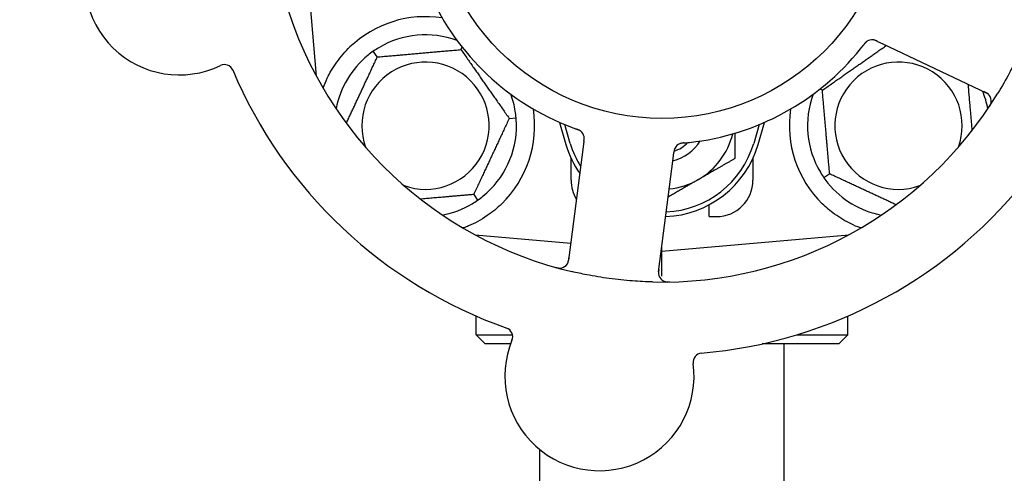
# Model space of a CAD drawing. Header units: inches. Extents: x 24 to 1128, y -69 to 748.
# Tile 21 of 256: x 119.78 to 123.16, y 213.31 to 214.86. Entities that reach past the tile are written whole.
import ezdxf

# ---------------------------------------------------------------- set-up
doc = ezdxf.new("R2010")
doc.units = ezdxf.units.IN
doc.header["$LTSCALE"] = 32
doc.header["$MEASUREMENT"] = 0
doc.layers.add('Dimension (ANSI)', color=7, linetype='Continuous', lineweight=25)
doc.layers.add('Visible (ANSI)', color=7, linetype='Continuous', lineweight=30)
doc.styles.add('Note Text (ANSI)', font='tahoma.ttf')
doc.dimstyles.new('SB Fraction-16 (ANSI)', dxfattribs={"dimscale": 32, "dimtxt": 0.125, "dimasz": 0.098425, "dimexe": 0.125, "dimexo": 0.0625, "dimgap": 0.031496, "dimtad": 0, "dimtih": 1, "dimtoh": 1, "dimdec": 4, "dimrnd": 1e-08, "dimzin": 0, "dimdsep": 46, "dimlunit": 5, "dimtxsty": 'Note Text (ANSI)', "dimcen": 0.09, "dimdle": 0.393701, "dimclrd": 256, "dimclre": 256, "dimclrt": 256, "dimadec": 0, "dimazin": 3, "dimtfac": 0.96, "dimtofl": 0, "dimtmove": 0, "dimatfit": 3, "dimfxl": 1, "dimfrac": 2, "dimtolj": 1, "dimtzin": 12, "dimlwd": -1, "dimlwe": -1, "dimarcsym": 0})

# ---------------------------------------------------------------- blocks, each defined once
blk = doc.blocks.new('*D15')
at = {"layer": 'Defpoints', "color": 0, "transparency": 16777216}
for p in [(162.2904, 468.9837), (60.65, 162.272), (120.1654, 162.272)]:
    blk.add_point(p, dxfattribs=at)
at = {"layer": 'Dimension (ANSI)', "transparency": 16777216}
for p, q in [((160.2904, 468.9837), (56.65, 468.9837)), ((60.65, 465.8341), (60.65, 319.1609)), ((60.65, 165.4216), (60.65, 312.0948)), ((118.1654, 162.272), (56.65, 162.272))]:
    blk.add_line(p, q, dxfattribs=at)
for points in [[(60.125, 465.8341), (61.1749, 465.8341), (60.65, 468.9837)], [(60.125, 165.4216), (61.1749, 165.4216), (60.65, 162.272)]]:
    blk.add_solid(points, dxfattribs=at)
at = {"layer": 'Dimension (ANSI)', "transparency": 16777216, "insert": (48.4472, 318.153), "char_height": 4, "attachment_point": 1, "style": 'Note Text (ANSI)'}
blk.add_mtext('\\A1;306 11/16', dxfattribs=at)

msp = doc.modelspace()

# ---------------------------------------------------------------- linework, layer by layer
at = {"layer": 'Visible (ANSI)'}
for p, q in [((120.77619, 214.92595), (120.79853, 214.67072)), ((121.29561, 214.76183), (121.29954, 214.77026)), ((122.72633, 214.79024), (122.74429, 214.78174)), ((122.74429, 214.78174), (123.09956, 214.61368)), ((121.00803, 214.73667), (120.99437, 214.75619)), ((122.53698, 214.6222), (122.52855, 214.62613)), ((121.46119, 214.52536), (121.48492, 214.52744)), ((121.63378, 214.51177), (121.65611, 214.4352)), ((121.67111, 214.43958), (121.65236, 214.50385)), ((122.31986, 214.50385), (122.30111, 214.43958)), ((122.31611, 214.4352), (122.33844, 214.51177)), ((121.71543, 214.42755), (121.66538, 214.03774)), ((121.71796, 214.44726), (121.71543, 214.42755)), ((121.67361, 214.3127), (121.67361, 214.38825)), ((121.97434, 213.99807), (122.02439, 214.38788)), ((122.02439, 214.38788), (122.02693, 214.40762)), ((122.29861, 214.38825), (122.29861, 214.3127)), ((122.56214, 214.33462), (122.54262, 214.32096)), ((121.33919, 214.26373), (121.35285, 214.24422)), ((122.14861, 214.1877), (122.14861, 214.22854)), ((122.14861, 214.1877), (122.17361, 214.1877)), ((121.34412, 214.12512), (121.6729, 214.09635)), ((121.34736, 214.12337), (121.34736, 214.12483)), ((121.98611, 214.06895), (122.62809, 214.12512)), ((122.62486, 214.12337), (122.62486, 214.12483)), ((121.98611, 214.06895), (121.98611, 214.08971)), ((121.98347, 214.06918), (121.98611, 214.06895)), ((121.98611, 213.98296), (121.98611, 214.06895)), ((121.34736, 213.78145), (121.34736, 213.84573)), ((122.62486, 213.78145), (122.62486, 213.84573)), ((121.34736, 213.78145), (121.47247, 213.78145)), ((121.37861, 213.7502), (121.34736, 213.78145)), ((122.45008, 213.78145), (122.62486, 213.78145)), ((122.59361, 213.7502), (122.62486, 213.78145)), ((121.46584, 213.7502), (121.37861, 213.7502)), ((122.59361, 213.7502), (122.33048, 213.7502)), ((122.40611, 211.5187), (122.40611, 213.7502)), ((121.56611, 211.5187), (121.56611, 213.38683))]:
    msp.add_line(p, q, dxfattribs=at)
msp.add_circle((121.98611, 215.3127), 0.7875, dxfattribs=at)
for centre, radius, start, end in [((120.32786, 214.99987), 0.325, 85.56477, 295.80207), ((121.98611, 215.3127), 0.875, 204.19111, 249.17573), ((121.98611, 215.3127), 1.35, 196.62287, 256.74397), ((121.17361, 214.5002), 0.375, 81.21293, 133.75453), ((121.17361, 214.5002), 0.3125, 69.72028, 120.84193), ((122.70773, 214.76447), 0.03125, 82.67765, 124.13682), ((121.98611, 215.3127), 0.875, 276.19111, 321.17573), ((121.17361, 214.5002), 0.3125, 129.15807, 169.28378), ((120.48292, 214.67914), 0.03125, 22.85452, 115.80207), ((121.98611, 215.3127), 1.6, 202.81714, 250.5497), ((121.17361, 214.5002), 0.21875, 250.34111, 199.65889), ((122.79861, 214.5002), 0.21875, 340.34111, 289.65889), ((121.17361, 214.5002), 0.3125, 9.15807, 20.27972), ((121.98611, 215.3127), 1.35, 268.62287, 328.74397), ((122.79861, 214.5002), 0.3125, 159.72028, 210.84193), ((122.79861, 214.5002), 0.3125, 10.71622, 22.42184), ((123.08619, 214.58544), 0.03125, 326.53135, 64.68342), ((121.17361, 214.5002), 0.375, 314.27762, 8.78707), ((122.79861, 214.5002), 0.375, 171.21293, 225.72238), ((121.17361, 214.5002), 0.3125, 309.15807, 0.84193), ((121.6877, 214.45699), 0.03125, 10.67765, 52.13682), ((121.98611, 214.53145), 0.25, 300, 346.26096), ((121.98611, 214.53145), 0.34375, 196.2602, 214.73634), ((121.98611, 214.53145), 0.32812, 196.2602, 211.61609), ((121.98611, 214.53145), 0.34375, 272.10255, 343.7398), ((121.98611, 214.53145), 0.32812, 272.55546, 343.7398), ((121.98611, 214.53145), 0.15607, 283.81163, 327.53073), ((121.98611, 214.53145), 0.126, 289.2275, 314.92348), ((122.05866, 214.40936), 0.03125, 113.46904, 155.46837), ((121.98611, 215.3127), 1.6, 274.81714, 322.5497), ((121.79861, 214.3127), 0.125, 180, 211.69426), ((121.98611, 214.53145), 0.25, 275.68783, 300), ((122.17361, 214.3127), 0.125, 270, 0), ((122.79861, 214.5002), 0.3125, 219.15807, 259.28378), ((121.17361, 214.5002), 0.3125, 280.71622, 300.84193), ((121.63438, 214.04172), 0.03125, 254.53135, 352.68342), ((122.00534, 213.99409), 0.03125, 172.68342, 270.83549), ((121.44192, 213.7749), 0.03125, 337.56477, 70.51231), ((121.7712, 213.63894), 0.325, 157.56477, 7.80207), ((122.12415, 213.6873), 0.03125, 94.85452, 187.80207)]:
    msp.add_arc(centre, radius, start, end, dxfattribs=at)
for points, knots in [([(123.25964, 214.86479), (123.25675, 214.85658), (123.25378, 214.84839), (123.24211, 214.81715), (123.23293, 214.7945), (123.2159, 214.75553), (123.20834, 214.73914), (123.19374, 214.70908), (123.1868, 214.69539), (123.16722, 214.65835), (123.1541, 214.63519), (123.14017, 214.61224)], [-0.73117437, -0.73117437, -0.73117437, -0.73117437, -0.66329539, -0.66329539, -0.47009836, -0.47009836, -0.32966499, -0.32966499, -0.20932583, -0.20932583, 0, 0, 0, 0]), ([(122.72629, 214.79026), (122.72602, 214.79039), (122.72575, 214.79051), (122.72427, 214.79121), (122.72302, 214.79179), (122.72039, 214.79294), (122.71898, 214.7935), (122.71643, 214.79439), (122.71525, 214.79473), (122.71304, 214.79525), (122.71196, 214.79543), (122.71105, 214.79554), (122.71092, 214.79556), (122.71081, 214.79557)], [0, 0, 0, 0, 0.002309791, 0.002309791, 0.012623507, 0.012623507, 0.024338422, 0.024338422, 0.035397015, 0.035397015, 0.047442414, 0.047442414, 0.049661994, 0.049661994, 0.049661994, 0.049661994]), ([(122.72633, 214.79024), (122.72585, 214.79047), (122.72537, 214.7907), (122.72444, 214.79113), (122.72398, 214.79135), (122.72294, 214.79183), (122.72238, 214.79208), (122.72034, 214.79299), (122.71901, 214.79353), (122.71691, 214.79429), (122.71598, 214.79458), (122.71427, 214.79501), (122.71352, 214.79517), (122.71226, 214.79539), (122.7117, 214.79547), (122.71138, 214.79551), (122.71133, 214.79551), (122.71133, 214.79551), (122.71133, 214.79551), (122.71133, 214.79551)], [0, 0, 0, 0, 0.004355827, 0.004355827, 0.008687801, 0.008687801, 0.014307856, 0.014307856, 0.029588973, 0.029588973, 0.043844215, 0.043844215, 0.054171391, 0.054171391, 0.061954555, 0.061954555, 0.063871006, 0.063871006, 0.063878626, 0.063878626, 0.063878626, 0.063878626]), ([(120.82178, 214.62957), (120.82593, 214.64088), (120.83076, 214.65258), (120.84448, 214.68098), (120.8557, 214.70045), (120.88253, 214.73772), (120.89808, 214.75557), (120.91427, 214.77107)], [1.39089206, 1.39089206, 1.39089206, 1.39089206, 1.4959744, 1.4959744, 1.66977331, 1.66977331, 1.84048199, 1.84048199, 1.84048199, 1.84048199]), ([(122.69082, 214.79075), (122.69063, 214.79062), (122.69038, 214.79046), (122.68966, 214.78994), (122.68915, 214.78956), (122.68811, 214.78871), (122.68758, 214.78824), (122.68655, 214.78727), (122.68606, 214.78679), (122.6849, 214.78558), (122.68421, 214.78481), (122.68322, 214.78365), (122.68292, 214.7833), (122.68186, 214.78202), (122.68109, 214.78105), (122.6801, 214.77977), (122.67985, 214.77945), (122.6795, 214.779), (122.67939, 214.77886), (122.67928, 214.77872)], [0.044252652, 0.044252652, 0.044252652, 0.044252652, 0.050671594, 0.050671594, 0.061250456, 0.061250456, 0.071050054, 0.071050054, 0.078610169, 0.078610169, 0.087196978, 0.087196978, 0.090753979, 0.090753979, 0.100050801, 0.100050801, 0.10314767, 0.10314767, 0.10451733, 0.10451733, 0.10451733, 0.10451733]), ([(122.6905, 214.79055), (122.6905, 214.79055), (122.69048, 214.79053), (122.69037, 214.79046), (122.69025, 214.79038), (122.68988, 214.79012), (122.68959, 214.78991), (122.68861, 214.78917), (122.68788, 214.78857), (122.68642, 214.7872), (122.68568, 214.78646), (122.68403, 214.78466), (122.68308, 214.78355), (122.68131, 214.78135), (122.68046, 214.78025), (122.67952, 214.77902), (122.6794, 214.77887), (122.67928, 214.77872)], [0.030853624, 0.030853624, 0.030853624, 0.030853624, 0.032941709, 0.032941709, 0.03638518, 0.03638518, 0.042347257, 0.042347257, 0.055267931, 0.055267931, 0.065838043, 0.065838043, 0.077516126, 0.077516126, 0.087897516, 0.087897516, 0.089364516, 0.089364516, 0.089364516, 0.089364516]), ([(123.11151, 214.60375), (123.11133, 214.60399), (123.11111, 214.60428), (123.10998, 214.60567), (123.10877, 214.60695), (123.10639, 214.60903), (123.10519, 214.60996), (123.10197, 214.61213), (123.09986, 214.61336), (123.09669, 214.615), (123.09575, 214.61546), (123.09395, 214.61634), (123.09308, 214.61675), (123.09221, 214.61716)], [0.058736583, 0.058736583, 0.058736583, 0.058736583, 0.064782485, 0.064782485, 0.086145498, 0.086145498, 0.103238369, 0.103238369, 0.123434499, 0.123434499, 0.131598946, 0.131598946, 0.138939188, 0.138939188, 0.138939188, 0.138939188]), ([(123.10835, 214.56232), (123.1087, 214.56284), (123.10904, 214.56335), (123.10996, 214.56476), (123.11055, 214.56566), (123.11159, 214.56736), (123.11206, 214.56816), (123.11322, 214.57022), (123.11389, 214.57153), (123.11497, 214.57384), (123.1154, 214.57489), (123.11606, 214.5767), (123.11631, 214.57749), (123.11676, 214.57909), (123.11693, 214.57987), (123.11709, 214.58076), (123.11712, 214.58094), (123.11714, 214.58111)], [0, 0, 0, 0, 0.005149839, 0.005149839, 0.013554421, 0.013554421, 0.020527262, 0.020527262, 0.031641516, 0.031641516, 0.041623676, 0.041623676, 0.051235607, 0.051235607, 0.06373445, 0.06373445, 0.067355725, 0.067355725, 0.067355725, 0.067355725]), ([(121.70747, 214.48119), (121.70729, 214.48133), (121.70705, 214.48152), (121.70635, 214.48204), (121.70582, 214.48241), (121.70469, 214.48314), (121.70409, 214.4835), (121.70285, 214.48418), (121.70223, 214.48449), (121.70072, 214.48522), (121.69978, 214.48564), (121.69837, 214.48623), (121.69795, 214.4864), (121.6964, 214.48701), (121.69524, 214.48745), (121.69372, 214.488), (121.69334, 214.48813), (121.6928, 214.48833), (121.69263, 214.48839), (121.69246, 214.48845)], [0.044252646, 0.044252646, 0.044252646, 0.044252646, 0.05067159, 0.05067159, 0.061250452, 0.061250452, 0.07105005, 0.07105005, 0.078610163, 0.078610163, 0.087196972, 0.087196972, 0.090753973, 0.090753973, 0.100050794, 0.100050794, 0.103147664, 0.103147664, 0.104517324, 0.104517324, 0.104517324, 0.104517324]), ([(121.70718, 214.48143), (121.70718, 214.48143), (121.70716, 214.48145), (121.70705, 214.48153), (121.70694, 214.48162), (121.70658, 214.48189), (121.70629, 214.4821), (121.70528, 214.48281), (121.70449, 214.48331), (121.70274, 214.48428), (121.7018, 214.48475), (121.69958, 214.48577), (121.69823, 214.48632), (121.6956, 214.48733), (121.69429, 214.4878), (121.69283, 214.48832), (121.69265, 214.48838), (121.69246, 214.48845)], [0.030853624, 0.030853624, 0.030853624, 0.030853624, 0.032941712, 0.032941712, 0.036385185, 0.036385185, 0.042347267, 0.042347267, 0.055267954, 0.055267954, 0.065838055, 0.065838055, 0.077516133, 0.077516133, 0.087897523, 0.087897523, 0.089364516, 0.089364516, 0.089364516, 0.089364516]), ([(121.71796, 214.44726), (121.71803, 214.44778), (121.7181, 214.44832), (121.71822, 214.44934), (121.71829, 214.44984), (121.71842, 214.45097), (121.71849, 214.45159), (121.71872, 214.45381), (121.71883, 214.45523), (121.7189, 214.45747), (121.71888, 214.45845), (121.71877, 214.4602), (121.71869, 214.46097), (121.71851, 214.46223), (121.71841, 214.46279), (121.71835, 214.46311), (121.71834, 214.46315), (121.71834, 214.46315), (121.71834, 214.46315), (121.71834, 214.46315)], [0, 0, 0, 0, 0.004355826, 0.004355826, 0.008687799, 0.008687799, 0.014307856, 0.014307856, 0.029588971, 0.029588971, 0.043844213, 0.043844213, 0.054171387, 0.054171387, 0.06195455, 0.06195455, 0.063871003, 0.063871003, 0.063878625, 0.063878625, 0.063878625, 0.063878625]), ([(121.71797, 214.4473), (121.718, 214.4476), (121.71804, 214.44789), (121.71825, 214.44952), (121.71841, 214.45088), (121.71869, 214.45374), (121.71879, 214.45526), (121.71884, 214.45796), (121.7188, 214.45918), (121.71862, 214.46144), (121.71845, 214.46252), (121.71828, 214.46343), (121.71825, 214.46356), (121.71823, 214.46367)], [0, 0, 0, 0, 0.002309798, 0.002309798, 0.012623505, 0.012623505, 0.02433842, 0.02433842, 0.035397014, 0.035397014, 0.047442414, 0.047442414, 0.049661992, 0.049661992, 0.049661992, 0.049661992]), ([(122.03078, 214.42349), (122.03074, 214.42341), (122.0307, 214.42331), (122.03057, 214.42304), (122.03047, 214.42284), (122.03006, 214.42192), (122.02971, 214.42105), (122.02898, 214.4189), (122.0286, 214.41753), (122.02797, 214.41467), (122.02771, 214.41318), (122.02738, 214.41103), (122.02729, 214.41035), (122.02715, 214.40933), (122.0271, 214.40899), (122.02702, 214.40832), (122.02698, 214.40799), (122.02693, 214.40766)], [0.038929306, 0.038929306, 0.038929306, 0.038929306, 0.040726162, 0.040726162, 0.043941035, 0.043941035, 0.054249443, 0.054249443, 0.066768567, 0.066768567, 0.078206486, 0.078206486, 0.083402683, 0.083402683, 0.086046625, 0.086046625, 0.088630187, 0.088630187, 0.088630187, 0.088630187]), ([(122.03042, 214.42276), (122.03042, 214.42276), (122.03042, 214.42275), (122.03039, 214.42269), (122.0303, 214.42249), (122.03002, 214.42186), (122.02981, 214.42136), (122.02937, 214.42022), (122.02915, 214.41959), (122.02891, 214.41877), (122.02884, 214.41856), (122.02842, 214.41703), (122.02803, 214.41524), (122.02756, 214.41233), (122.02744, 214.41146), (122.02725, 214.4101), (122.02719, 214.40962), (122.02706, 214.40866), (122.027, 214.40815), (122.02693, 214.40766)], [0.028019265, 0.028019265, 0.028019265, 0.028019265, 0.028672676, 0.028672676, 0.033062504, 0.033062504, 0.040781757, 0.040781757, 0.051074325, 0.051074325, 0.054504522, 0.054504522, 0.075062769, 0.075062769, 0.083066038, 0.083066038, 0.087153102, 0.087153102, 0.091266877, 0.091266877, 0.091266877, 0.091266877]), ([(122.06202, 214.441), (122.06172, 214.44097), (122.06142, 214.44095), (122.06062, 214.44088), (122.06011, 214.44083), (122.05853, 214.44068), (122.05744, 214.44056), (122.05518, 214.44028), (122.054, 214.4401), (122.05167, 214.43968), (122.05058, 214.43943), (122.04844, 214.43886), (122.0475, 214.43853), (122.04634, 214.43807), (122.04603, 214.43794), (122.04579, 214.43784)], [0.001596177, 0.001596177, 0.001596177, 0.001596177, 0.00393777, 0.00393777, 0.007842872, 0.007842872, 0.016055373, 0.016055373, 0.025513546, 0.025513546, 0.037191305, 0.037191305, 0.054193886, 0.054193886, 0.06155888, 0.06155888, 0.06155888, 0.06155888]), ([(122.06202, 214.441), (122.06148, 214.44095), (122.06093, 214.44091), (122.05985, 214.44081), (122.05931, 214.44076), (122.0575, 214.44058), (122.05623, 214.44044), (122.05418, 214.44016), (122.05333, 214.44002), (122.05143, 214.43966), (122.05044, 214.43943), (122.0487, 214.43895), (122.04793, 214.43869), (122.04673, 214.43824), (122.04624, 214.43804), (122.04594, 214.43791), (122.0459, 214.43789), (122.04589, 214.43789), (122.04589, 214.43789), (122.04589, 214.43789)], [0, 0, 0, 0, 0.004180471, 0.004180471, 0.008305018, 0.008305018, 0.018114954, 0.018114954, 0.025612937, 0.025612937, 0.036850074, 0.036850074, 0.047489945, 0.047489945, 0.056089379, 0.056089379, 0.058286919, 0.058286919, 0.058652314, 0.058652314, 0.058652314, 0.058652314]), ([(122.06206, 214.441), (122.06253, 214.44105), (122.06304, 214.44109), (122.06359, 214.44114), (122.06847, 214.44157), (122.07513, 214.44222), (122.08047, 214.4428)], [0.48080563, 0.48080563, 0.48080563, 0.48080563, 0.5329828, 0.5329828, 0.5329828, 1, 1, 1, 1]), ([(121.43541, 214.23171), (121.42027, 214.21695), (121.40332, 214.20303), (121.36431, 214.17626), (121.3419, 214.16436), (121.31617, 214.15331), (121.31046, 214.15101), (121.30471, 214.14887)], [0.55181372, 0.55181372, 0.55181372, 0.55181372, 0.71000954, 0.71000954, 0.90366002, 0.90366002, 0.95550669, 0.95550669, 0.95550669, 0.95550669]), ([(122.66751, 214.14887), (122.65671, 214.15289), (122.64568, 214.15762), (122.61756, 214.17119), (122.59793, 214.18256), (122.56421, 214.20691), (122.54979, 214.21905), (122.53681, 214.23171)], [1.39731378, 1.39731378, 1.39731378, 1.39731378, 1.49356897, 1.49356897, 1.66386875, 1.66386875, 1.79881771, 1.79881771, 1.79881771, 1.79881771]), ([(121.65963, 214.0233), (121.6598, 214.02354), (121.66, 214.02385), (121.66098, 214.02536), (121.66182, 214.0269), (121.66307, 214.02981), (121.66358, 214.03124), (121.66464, 214.03496), (121.66516, 214.03736), (121.66574, 214.04087), (121.6659, 214.04191), (121.66617, 214.0439), (121.66629, 214.04485), (121.66641, 214.0458)], [0.058736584, 0.058736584, 0.058736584, 0.058736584, 0.064782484, 0.064782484, 0.086145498, 0.086145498, 0.103238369, 0.103238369, 0.123434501, 0.123434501, 0.131598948, 0.131598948, 0.13893919, 0.13893919, 0.13893919, 0.13893919]), ([(121.61924, 214.01351), (121.61985, 214.01334), (121.62044, 214.01317), (121.62206, 214.01272), (121.6231, 214.01245), (121.62504, 214.01198), (121.62594, 214.01178), (121.62827, 214.01132), (121.62972, 214.01108), (121.63225, 214.01077), (121.63338, 214.01069), (121.63531, 214.01061), (121.63614, 214.01062), (121.6378, 214.01069), (121.63859, 214.01077), (121.63948, 214.0109), (121.63967, 214.01092), (121.63983, 214.01095)], [0, 0, 0, 0, 0.005149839, 0.005149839, 0.013554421, 0.013554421, 0.020527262, 0.020527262, 0.031641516, 0.031641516, 0.041623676, 0.041623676, 0.051235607, 0.051235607, 0.06373445, 0.06373445, 0.067355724, 0.067355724, 0.067355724, 0.067355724]), ([(121.95366, 213.96309), (121.93074, 213.96364), (121.90798, 213.96477), (121.85864, 213.96847), (121.83177, 213.97128), (121.77882, 213.97845), (121.75304, 213.98271), (121.71045, 213.99103), (121.69349, 213.99468), (121.67655, 213.99867)], [-0.73118965, -0.73118965, -0.73118965, -0.73118965, -0.55244576, -0.55244576, -0.34137939, -0.34137939, -0.13566771, -0.13566771, 0, 0, 0, 0]), ([(121.97538, 214.00611), (121.97526, 214.00518), (121.97513, 214.00424), (121.9747, 214.00058), (121.97446, 213.99786), (121.97435, 213.99331), (121.97443, 213.99137), (121.97478, 213.98819), (121.97505, 213.98677), (121.97561, 213.98456), (121.97587, 213.98374), (121.97617, 213.98289), (121.97623, 213.98272), (121.97629, 213.98256)], [0, 0, 0, 0, 0.007248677, 0.007248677, 0.028564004, 0.028564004, 0.047482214, 0.047482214, 0.065361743, 0.065361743, 0.076705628, 0.076705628, 0.079955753, 0.079955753, 0.079955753, 0.079955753]), ([(121.99216, 213.96576), (121.99242, 213.96564), (121.99275, 213.9655), (121.99387, 213.96505), (121.99475, 213.96475), (121.99677, 213.96417), (121.998, 213.96388), (122.00017, 213.96353), (122.00086, 213.96343), (122.00261, 213.96322), (122.00371, 213.96313), (122.00604, 213.96298), (122.0073, 213.96294), (122.00927, 213.96292), (122.01, 213.96292), (122.01146, 213.96294), (122.01216, 213.96295), (122.01288, 213.96297)], [0.051298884, 0.051298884, 0.051298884, 0.051298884, 0.057269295, 0.057269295, 0.069785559, 0.069785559, 0.08363266, 0.08363266, 0.08945843, 0.08945843, 0.097820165, 0.097820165, 0.107290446, 0.107290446, 0.113094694, 0.113094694, 0.118968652, 0.118968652, 0.118968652, 0.118968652])]:
    msp.add_open_spline(points, degree=3, knots=knots, dxfattribs=at)
for points in [[(121.0134, 214.76851), (121.00719, 214.7648), (121.00061, 214.76055), (120.99437, 214.75619)], [(122.6678, 214.76413), (122.67155, 214.76879), (122.67627, 214.77481), (122.67928, 214.77872)], [(120.99437, 214.75619), (120.98812, 214.75181), (120.98188, 214.74708), (120.97628, 214.74252)], [(121.48492, 214.52744), (121.48425, 214.53503), (121.48328, 214.5428), (121.48213, 214.54994)], [(121.48607, 214.50479), (121.48597, 214.51202), (121.48558, 214.51984), (121.48492, 214.52744)], [(121.67504, 214.49486), (121.68063, 214.49274), (121.68782, 214.49011), (121.69247, 214.48844)], [(122.5303, 214.33999), (122.53401, 214.33379), (122.53826, 214.32721), (122.54262, 214.32096)], [(122.54262, 214.32096), (122.547, 214.31472), (122.55173, 214.30847), (122.55629, 214.30287)], [(121.35285, 214.24422), (121.35909, 214.24859), (121.36534, 214.25332), (121.37094, 214.25789)], [(121.33382, 214.23189), (121.34002, 214.2356), (121.3466, 214.23985), (121.35285, 214.24422)]]:
    msp.add_open_spline(points, degree=3, dxfattribs=at)
for points, weights in [([(121.00803, 214.73667), (121.15182, 214.74925), (121.29561, 214.76183)], [1.04422863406, 1.20577136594, 1.04422863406]), ([(121.29561, 214.76183), (121.3784, 214.6436), (121.46119, 214.52536)], [1.04422863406, 1.20577136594, 1.04422863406]), ([(122.53698, 214.6222), (122.64865, 214.70039), (122.75655, 214.77594)], [1.04422863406, 1.19550179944, 1.06346205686]), ([(120.90169, 214.50862), (120.95328, 214.61927), (121.00803, 214.73667)], [1.07748863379, 1.18694802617, 1.04422863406]), ([(123.03705, 214.64325), (123.04439, 214.55937), (123.05107, 214.48302)], [1.06521891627, 1.14516515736, 1.11819795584]), ([(122.56214, 214.33462), (122.54956, 214.47841), (122.53698, 214.6222)], [1.04422863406, 1.20577136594, 1.04422863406]), ([(121.46119, 214.52536), (121.40019, 214.39455), (121.33919, 214.26373)], [1.04422863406, 1.20577136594, 1.04422863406]), ([(122.23611, 214.47418), (122.23611, 214.43322), (122.23611, 214.38711)], [1.01840264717, 1.02228011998, 1]), ([(122.23611, 214.38711), (122.16912, 214.34844), (122.11111, 214.31494)], [1, 1.0379548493, 1]), ([(122.79019, 214.22828), (122.67954, 214.27988), (122.56214, 214.33462)], [1.07748863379, 1.18694802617, 1.04422863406]), ([(122.11111, 214.31494), (122.0619, 214.28654), (122.00734, 214.25503)], [1, 1.03200893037, 1.01002889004]), ([(121.33919, 214.26373), (121.2418, 214.25521), (121.15643, 214.24774)], [1.04422863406, 1.14843950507, 1.11819795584]), ([(121.30471, 214.14887), (121.30314, 214.14899), (121.30157, 214.14912)], [0.999914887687, 0.999914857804, 0.999914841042]), ([(122.67064, 214.14912), (122.66907, 214.14899), (122.66751, 214.14887)], [0.999914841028, 0.999914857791, 0.999914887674])]:
    msp.add_rational_spline(points, weights, degree=2, dxfattribs=at)

# ---------------------------------------------------------------- dimensions: what is measured, and where the dimension line sits
at = {"layer": 'Dimension (ANSI)'}
dim = msp.add_linear_dim(base=(60.64998, 162.27197), p1=(162.29037, 468.98367), p2=(120.16537, 162.27197), angle=270, dimstyle='SB Fraction-16 (ANSI)', override={"dimgap": 0.031496, "dimdec": 4, "dimtol": 0, "dimlim": 0, "dimtp": 0, "dimtm": 0, "dimtdec": 2, "dimatfit": 1}, dxfattribs=at)
dim.commit()
dim.dimension.update_dxf_attribs({"geometry": '*D15', "text_midpoint": (60.64998, 315.62782), "dimtype": 160})

doc.saveas('drawing.dxf')
